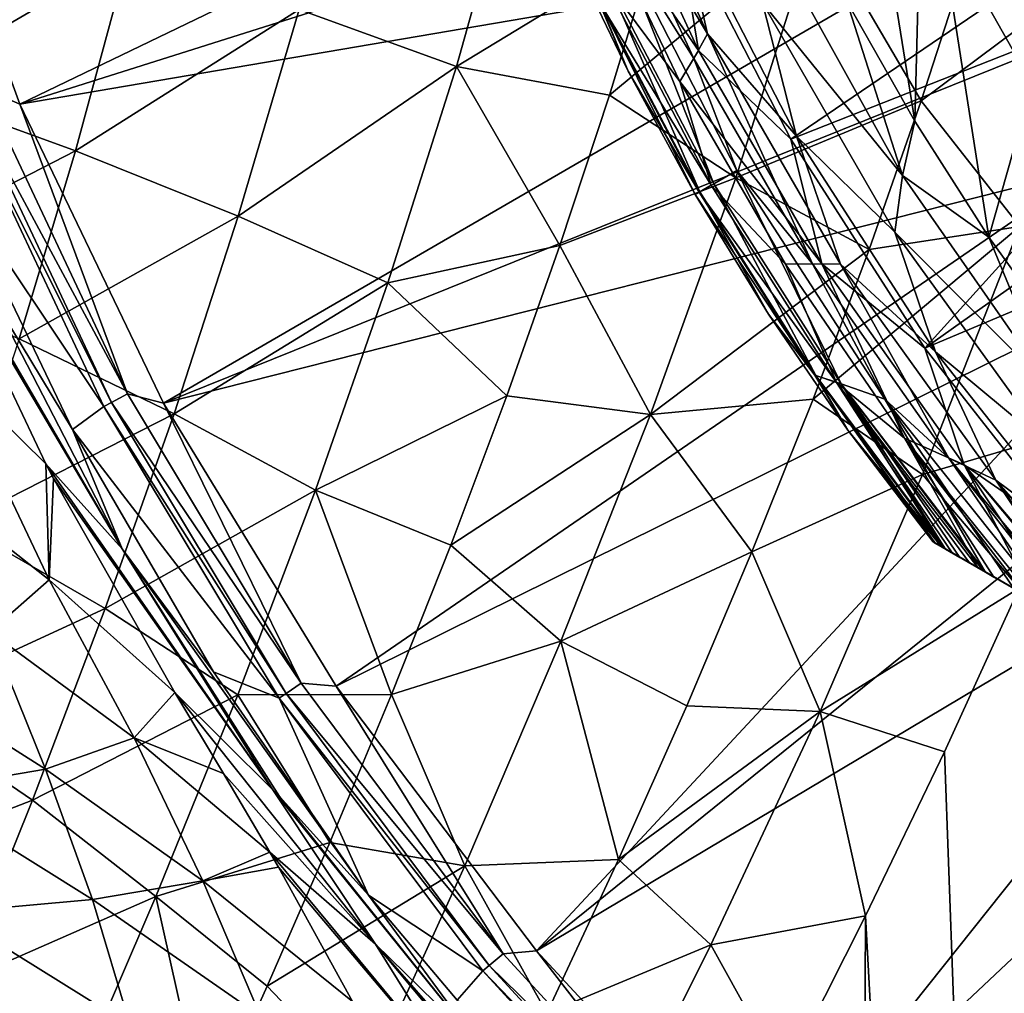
# Model space of a CAD drawing. Header units: metres. Extents: x -109 to 109, y -314 to 82.
# Tile 98 of 191: x -24.42 to -16.59, y -17.35 to -9.61. Entities that reach past the tile are written whole.
import ezdxf

# ---------------------------------------------------------------- set-up
doc = ezdxf.new("R2010")
doc.units = ezdxf.units.M
doc.layers.add('solid_504261_XXX', color=7, linetype='CONTINUOUS')

msp = doc.modelspace()

# ---------------------------------------------------------------- linework, layer by layer
at = {"layer": 'solid_504261_XXX'}
for points in [[(-17.30724, -10.416305, 110.546997), (-17.243874, -7.978006, 110.546997), (-18.005428, -6.066638, 110.546997)], [(-17.845991, -9.463637, 110.546997), (-17.30724, -10.416305, 110.546997), (-18.005428, -6.066638, 110.546997)], [(-24.424448, -10.280701, 142.88179), (-25.325684, -7.801034, 142.88179), (-17.873865, -7.121598, 119.136856)], [(-24.424448, -10.280701, 142.88179), (-17.873865, -7.121598, 119.136856), (-17.462095, -8.078826, 119.136856)], [(-24.712906, -10.156035, 143.726563), (-25.325684, -7.801034, 142.88179), (-24.424448, -10.280701, 142.88179)], [(-19.859987, -8.20589, 109.814964), (-18.955441, -9.722588, 110.063057), (-19.826241, -7.794715, 110.063057)], [(-19.826241, -7.794715, 110.063057), (-18.955441, -9.722588, 110.063057), (-19.182487, -8.71996, 110.267899)], [(-17.30724, -10.416305, 110.546997), (-16.717783, -11.338222, 110.546997), (-17.243874, -7.978006, 110.546997)], [(-17.243933, -7.977893, 117.546997), (-16.280287, -9.795524, 117.546997), (-16.506668, -9.530129, 118.34626)], [(-16.280344, -9.795412, 110.546997), (-16.280287, -9.795524, 117.546997), (-17.243933, -7.977893, 117.546997)], [(-17.243874, -7.978006, 110.546997), (-16.280344, -9.795412, 110.546997), (-17.243933, -7.977893, 117.546997)], [(-16.717783, -11.338222, 110.546997), (-16.280344, -9.795412, 110.546997), (-17.243874, -7.978006, 110.546997)], [(-24.424448, -10.280701, 142.88179), (-17.462095, -8.078826, 119.136856), (-16.999107, -9.012356, 119.136856)], [(-22.203318, -9.527617, 202.838531), (-20.951418, -9.980909, 203.727097), (-20.430271, -8.118083, 204.227524)], [(-20.430271, -8.118083, 204.227524), (-20.951418, -9.980909, 203.727097), (-19.372711, -9.021571, 205.091934)], [(-19.846889, -8.073651, 88.025139), (-19.02618, -9.853293, 88.025139), (-19.897915, -8.589191, 88.426826)], [(-19.846889, -8.073651, 88.025139), (-19.197525, -8.807113, 87.66832), (-19.02618, -9.853293, 88.025139)], [(-19.859987, -8.20589, 109.814964), (-19.063431, -9.916718, 109.814964), (-18.955441, -9.722588, 110.063057)], [(-19.709969, -8.880479, 109.535629), (-19.063431, -9.916718, 109.814964), (-19.859987, -8.20589, 109.814964)], [(-14.772614, -8.16454, 83.425682), (-18.291603, -10.560657, 87.66832), (-19.197525, -8.807113, 87.66832)], [(-14.772614, -8.16454, 83.425682), (-14.291583, -8.980004, 83.425682), (-18.291603, -10.560657, 87.66832)], [(-19.897915, -8.589191, 88.426826), (-19.174215, -10.102015, 88.426826), (-19.785341, -9.278736, 88.862144)], [(-19.02618, -9.853293, 88.025139), (-19.174215, -10.102015, 88.426826), (-19.897915, -8.589191, 88.426826)], [(-24.999172, -8.653897, 201.369492), (-25.371199, -10.145545, 200.87178), (-23.555902, -9.084575, 202.048904)], [(-19.182487, -8.71996, 110.267899), (-18.248398, -10.535725, 110.267899), (-18.518803, -9.475777, 110.420761)], [(-18.955441, -9.722588, 110.063057), (-18.248398, -10.535725, 110.267899), (-19.182487, -8.71996, 110.267899)], [(-19.73419, -10.208941, 204.769882), (-18.730909, -10.868316, 205.657593), (-18.084934, -8.835114, 206.190903)], [(-19.372711, -9.021571, 205.091934), (-19.73419, -10.208941, 204.769882), (-18.084934, -8.835114, 206.190903)], [(-19.02618, -9.853293, 88.025139), (-19.197525, -8.807113, 87.66832), (-18.291603, -10.560657, 87.66832)], [(-18.084934, -8.835114, 206.190903), (-18.730909, -10.868316, 205.657593), (-17.256571, -10.255725, 206.841202)], [(-18.084934, -8.835114, 206.190903), (-17.256571, -10.255725, 206.841202), (-16.880951, -9.09084, 207.120697)], [(-19.776844, -9.241248, 108.791199), (-18.904844, -10.914718, 108.791199), (-19.709969, -8.880479, 109.535629)], [(-19.709969, -8.880479, 109.535629), (-18.721895, -10.809091, 109.535629), (-19.063431, -9.916718, 109.814964)], [(-18.904844, -10.914718, 108.791199), (-18.721895, -10.809091, 109.535629), (-19.709969, -8.880479, 109.535629)], [(-14.291583, -8.980004, 83.425682), (-17.22595, -12.221982, 87.66832), (-18.291603, -10.560657, 87.66832)], [(-14.291583, -8.980004, 83.425682), (-13.765586, -9.767214, 83.425682), (-17.22595, -12.221982, 87.66832)], [(-23.281103, -12.658461, 142.88179), (-24.424448, -10.280701, 142.88179), (-16.999107, -9.012356, 119.136856)], [(-23.281103, -12.658461, 142.88179), (-16.999107, -9.012356, 119.136856), (-16.486258, -9.919452, 119.136856)], [(-20.951418, -9.980909, 203.727097), (-19.73419, -10.208941, 204.769882), (-19.372711, -9.021571, 205.091934)], [(-19.821882, -9.458818, 89.320335), (-19.58585, -10.019705, 89.789642), (-20.068745, -9.013629, 89.789642)], [(-20.068745, -9.013629, 107.255356), (-20.068745, -9.013629, 89.789642), (-19.58585, -10.019705, 89.789642)], [(-19.58585, -10.019705, 107.255356), (-20.068745, -9.013629, 107.255356), (-19.58585, -10.019705, 89.789642)], [(-19.819439, -9.45058, 108.027229), (-20.068745, -9.013629, 107.255356), (-19.58585, -10.019705, 107.255356)], [(-18.518803, -9.475777, 110.420761), (-17.403614, -10.847756, 110.515129), (-18.411772, -9.031405, 110.515129)], [(-17.403614, -10.847756, 110.515129), (-17.845991, -9.463637, 110.546997), (-18.411772, -9.031405, 110.515129)], [(-16.506668, -9.530129, 118.34626), (-16.486258, -9.919452, 119.136856), (-16.999107, -9.012356, 119.136856)], [(-25.371199, -10.145545, 200.87178), (-23.980635, -10.651076, 201.53418), (-23.555902, -9.084575, 202.048904)], [(-23.555902, -9.084575, 202.048904), (-23.980635, -10.651076, 201.53418), (-22.203318, -9.527617, 202.838531)], [(-16.880951, -9.09084, 207.120697), (-17.256571, -10.255725, 206.841202), (-15.73595, -9.118153, 207.921738)], [(-17.256571, -10.255725, 206.841202), (-16.471264, -11.253709, 207.415009), (-15.73595, -9.118153, 207.921738)], [(-19.785341, -9.278736, 88.862144), (-18.925272, -10.926517, 88.862144), (-19.821882, -9.458818, 89.320335)], [(-19.819439, -9.45058, 108.027229), (-19.015591, -10.978657, 108.027229), (-19.776844, -9.241248, 108.791199)], [(-19.174215, -10.102015, 88.426826), (-18.925272, -10.926517, 88.862144), (-19.785341, -9.278736, 88.862144)], [(-19.015591, -10.978657, 108.027229), (-18.904844, -10.914718, 108.791199), (-19.776844, -9.241248, 108.791199)], [(-19.821882, -9.458818, 89.320335), (-19.020571, -10.981534, 89.320335), (-19.58585, -10.019705, 89.789642)], [(-18.925272, -10.926517, 88.862144), (-19.020571, -10.981534, 89.320335), (-19.821882, -9.458818, 89.320335)], [(-19.819439, -9.45058, 108.027229), (-19.58585, -10.019705, 107.255356), (-19.052559, -11, 107.255356)], [(-19.819439, -9.45058, 108.027229), (-19.052559, -11, 107.255356), (-19.015591, -10.978657, 108.027229)], [(-17.403614, -10.847756, 110.515129), (-17.30724, -10.416305, 110.546997), (-17.845991, -9.463637, 110.546997)], [(-23.980635, -10.651076, 201.53418), (-22.686029, -11.171244, 202.304749), (-22.203318, -9.527617, 202.838531)], [(-22.203318, -9.527617, 202.838531), (-22.686029, -11.171244, 202.304749), (-20.951418, -9.980909, 203.727097)], [(-18.518803, -9.475777, 110.420761), (-17.465652, -11.299881, 110.420761), (-17.403614, -10.847756, 110.515129)], [(-18.248398, -10.535725, 110.267899), (-17.465652, -11.299881, 110.420761), (-18.518803, -9.475777, 110.420761)], [(-19.063431, -9.916718, 109.814964), (-18.119844, -11.551059, 109.814964), (-18.955441, -9.722588, 110.063057)], [(-18.955441, -9.722588, 110.063057), (-17.897732, -11.554592, 110.063057), (-18.248398, -10.535725, 110.267899)], [(-18.119844, -11.551059, 109.814964), (-17.897732, -11.554592, 110.063057), (-18.955441, -9.722588, 110.063057)], [(-13.765586, -9.767214, 83.425682), (-13.196278, -10.523691, 83.425682), (-17.22595, -12.221982, 87.66832)], [(-19.02618, -9.853293, 88.025139), (-18.046295, -11.550502, 88.025139), (-19.174215, -10.102015, 88.426826)], [(-19.02618, -9.853293, 88.025139), (-18.291603, -10.560657, 87.66832), (-18.046295, -11.550502, 88.025139)], [(-16.717783, -11.338222, 110.546997), (-16.079376, -12.22674, 110.546997), (-16.280344, -9.795412, 110.546997)], [(-23.281103, -12.658461, 142.88179), (-16.486258, -9.919452, 119.136856), (-15.92505, -10.797452, 119.136856)], [(-18.721895, -10.809091, 109.535629), (-18.119844, -11.551059, 109.814964), (-19.063431, -9.916718, 109.814964)], [(-22.686029, -11.171244, 202.304749), (-21.4972, -11.703444, 203.172043), (-20.951418, -9.980909, 203.727097)], [(-20.951418, -9.980909, 203.727097), (-21.4972, -11.703444, 203.172043), (-20.128622, -11.406132, 204.404709)], [(-20.951418, -9.980909, 203.727097), (-20.128622, -11.406132, 204.404709), (-19.73419, -10.208941, 204.769882)], [(-19.020571, -10.981534, 89.320335), (-19.052559, -11, 89.789642), (-19.58585, -10.019705, 89.789642)], [(-19.58585, -10.019705, 107.255356), (-19.58585, -10.019705, 89.789642), (-19.052559, -11, 89.789642)], [(-19.052559, -11, 107.255356), (-19.58585, -10.019705, 107.255356), (-19.052559, -11, 89.789642)], [(-25.371199, -10.145545, 200.87178), (-25.763922, -11.569978, 200.316757), (-23.980635, -10.651076, 201.53418)], [(-24.846081, -10.210983, 144.587753), (-24.712906, -10.156035, 143.726563), (-23.568619, -12.585426, 143.726563)], [(-23.568619, -12.585426, 143.726563), (-24.712906, -10.156035, 143.726563), (-24.424448, -10.280701, 142.88179)], [(-19.174215, -10.102015, 88.426826), (-18.335707, -11.554353, 88.426826), (-18.925272, -10.926517, 88.862144)], [(-18.046295, -11.550502, 88.025139), (-18.335707, -11.554353, 88.426826), (-19.174215, -10.102015, 88.426826)], [(-24.909153, -10.237271, 145.456512), (-23.755701, -12.685987, 145.456512), (-24.949326, -10.905364, 153.984146)], [(-23.695601, -12.653478, 144.587753), (-24.909153, -10.237271, 145.456512), (-24.846081, -10.210983, 144.587753)], [(-23.695601, -12.653478, 144.587753), (-23.755701, -12.685987, 145.456512), (-24.909153, -10.237271, 145.456512)], [(-23.695601, -12.653478, 144.587753), (-24.846081, -10.210983, 144.587753), (-23.568619, -12.585426, 143.726563)], [(-19.73419, -10.208941, 204.769882), (-20.128622, -11.406132, 204.404709), (-18.730909, -10.868316, 205.657593)], [(-18.730909, -10.868316, 205.657593), (-17.669065, -11.437547, 206.522842), (-17.256571, -10.255725, 206.841202)], [(-17.256571, -10.255725, 206.841202), (-17.669065, -11.437547, 206.522842), (-16.471264, -11.253709, 207.415009)], [(-23.568619, -12.585426, 143.726563), (-24.424448, -10.280701, 142.88179), (-23.281103, -12.658461, 142.88179)], [(-17.403614, -10.847756, 110.515129), (-16.717783, -11.338222, 110.546997), (-17.30724, -10.416305, 110.546997)], [(-18.046295, -11.550502, 88.025139), (-18.291603, -10.560657, 87.66832), (-17.22595, -12.221982, 87.66832)], [(-18.248398, -10.535725, 110.267899), (-17.142944, -12.252551, 110.267899), (-17.465652, -11.299881, 110.420761)], [(-17.897732, -11.554592, 110.063057), (-17.142944, -12.252551, 110.267899), (-18.248398, -10.535725, 110.267899)], [(-13.196278, -10.523691, 83.425682), (-16.009872, -13.776581, 87.66832), (-17.22595, -12.221982, 87.66832)], [(-25.763922, -11.569978, 200.316757), (-24.429605, -12.148324, 200.959015), (-23.980635, -10.651076, 201.53418)], [(-23.980635, -10.651076, 201.53418), (-24.429605, -12.148324, 200.959015), (-22.686029, -11.171244, 202.304749)], [(-21.906992, -14.910738, 142.88179), (-23.281103, -12.658461, 142.88179), (-15.92505, -10.797452, 119.136856)], [(-21.906992, -14.910738, 142.88179), (-15.92505, -10.797452, 119.136856), (-15.317132, -11.643782, 119.136856)], [(-20.128622, -11.406132, 204.404709), (-19.407438, -12.749101, 205.061951), (-18.730909, -10.868316, 205.657593)], [(-18.730909, -10.868316, 205.657593), (-19.407438, -12.749101, 205.061951), (-17.669065, -11.437547, 206.522842)], [(-18.904844, -10.914718, 108.791199), (-17.891577, -12.506625, 108.791199), (-18.721895, -10.809091, 109.535629)], [(-18.721895, -10.809091, 109.535629), (-17.545706, -12.629094, 109.535629), (-18.119844, -11.551059, 109.814964)], [(-17.891577, -12.506625, 108.791199), (-17.545706, -12.629094, 109.535629), (-18.721895, -10.809091, 109.535629)], [(-17.465652, -11.299881, 110.420761), (-16.216873, -12.552794, 110.515129), (-17.403614, -10.847756, 110.515129)], [(-16.216873, -12.552794, 110.515129), (-16.717783, -11.338222, 110.546997), (-17.403614, -10.847756, 110.515129)], [(-23.755701, -12.685987, 145.456512), (-24.005985, -12.868063, 154.235764), (-24.949326, -10.905364, 153.984146)], [(-24.661831, -11.784397, 155.264084), (-24.949326, -10.905364, 153.984146), (-24.005985, -12.868063, 154.235764)], [(-18.925272, -10.926517, 88.862144), (-17.928286, -12.495248, 88.862144), (-19.020571, -10.981534, 89.320335)], [(-19.015591, -10.978657, 108.027229), (-18.094162, -12.438848, 108.027229), (-18.904844, -10.914718, 108.791199)], [(-18.335707, -11.554353, 88.426826), (-17.928286, -12.495248, 88.862144), (-18.925272, -10.926517, 88.862144)], [(-18.094162, -12.438848, 108.027229), (-17.891577, -12.506625, 108.791199), (-18.904844, -10.914718, 108.791199)], [(-19.015591, -10.978657, 108.027229), (-19.052559, -11, 107.255356), (-18.470243, -11.951991, 107.255356)], [(-19.020571, -10.981534, 89.320335), (-18.102516, -12.436847, 89.320335), (-19.052559, -11, 89.789642)], [(-18.102516, -12.436847, 89.320335), (-18.470243, -11.951991, 89.789642), (-19.052559, -11, 89.789642)], [(-19.052559, -11, 107.255356), (-19.052559, -11, 89.789642), (-18.470243, -11.951991, 89.789642)], [(-18.470243, -11.951991, 107.255356), (-19.052559, -11, 107.255356), (-18.470243, -11.951991, 89.789642)], [(-17.928286, -12.495248, 88.862144), (-18.102516, -12.436847, 89.320335), (-19.020571, -10.981534, 89.320335)], [(-19.015591, -10.978657, 108.027229), (-18.470243, -11.951991, 107.255356), (-18.094162, -12.438848, 108.027229)], [(-24.429605, -12.148324, 200.959015), (-23.196129, -12.743601, 201.70697), (-22.686029, -11.171244, 202.304749)], [(-22.686029, -11.171244, 202.304749), (-23.196129, -12.743601, 201.70697), (-21.4972, -11.703444, 203.172043)], [(-23.608725, -13.818151, 155.632523), (-25.055281, -11.377263, 156.360886), (-25.129171, -11.205749, 156.336426)], [(-23.608725, -13.818151, 155.632523), (-25.129171, -11.205749, 156.336426), (-24.661831, -11.784397, 155.264084)], [(-18.115545, -12.627475, 206.16394), (-17.245337, -13.227859, 206.843063), (-16.471264, -11.253709, 207.415009)], [(-17.669065, -11.437547, 206.522842), (-18.115545, -12.627475, 206.16394), (-16.471264, -11.253709, 207.415009)], [(-16.471264, -11.253709, 207.415009), (-17.245337, -13.227859, 206.843063), (-15.919526, -12.83775, 207.790466)], [(-17.465652, -11.299881, 110.420761), (-16.233444, -13.008139, 110.420761), (-16.216873, -12.552794, 110.515129)], [(-17.142944, -12.252551, 110.267899), (-16.233444, -13.008139, 110.420761), (-17.465652, -11.299881, 110.420761)], [(-16.216873, -12.552794, 110.515129), (-16.079376, -12.22674, 110.546997), (-16.717783, -11.338222, 110.546997)], [(-25.055281, -11.377263, 156.360886), (-24.215908, -13.142856, 156.679291), (-24.990404, -12.382291, 157.888718)], [(-23.608725, -13.818151, 155.632523), (-24.215908, -13.142856, 156.679291), (-25.055281, -11.377263, 156.360886)], [(-21.4972, -11.703444, 203.172043), (-20.550444, -12.600077, 203.997589), (-20.128622, -11.406132, 204.404709)], [(-20.128622, -11.406132, 204.404709), (-20.550444, -12.600077, 203.997589), (-19.407438, -12.749101, 205.061951)], [(-19.407438, -12.749101, 205.061951), (-18.115545, -12.627475, 206.16394), (-17.669065, -11.437547, 206.522842)], [(-18.046295, -11.550502, 88.025139), (-17.387413, -12.937507, 88.426826), (-18.335707, -11.554353, 88.426826)], [(-18.335707, -11.554353, 88.426826), (-17.387413, -12.937507, 88.426826), (-17.928286, -12.495248, 88.862144)], [(-18.119844, -11.551059, 109.814964), (-17.036501, -13.09631, 109.814964), (-17.897732, -11.554592, 110.063057)], [(-17.545706, -12.629094, 109.535629), (-17.036501, -13.09631, 109.814964), (-18.119844, -11.551059, 109.814964)], [(-18.046295, -11.550502, 88.025139), (-17.22595, -12.221982, 87.66832), (-16.915438, -13.151079, 88.025139)], [(-18.046295, -11.550502, 88.025139), (-16.915438, -13.151079, 88.025139), (-17.387413, -12.937507, 88.426826)], [(-17.897732, -11.554592, 110.063057), (-16.663546, -13.272665, 110.063057), (-17.142944, -12.252551, 110.267899)], [(-17.036501, -13.09631, 109.814964), (-16.663546, -13.272665, 110.063057), (-17.897732, -11.554592, 110.063057)], [(-20.315729, -17.015217, 142.88179), (-21.906992, -14.910738, 142.88179), (-15.317132, -11.643782, 119.136856)], [(-20.315729, -17.015217, 142.88179), (-15.317132, -11.643782, 119.136856), (-14.664287, -12.455957, 119.136856)], [(-23.196129, -12.743601, 201.70697), (-22.073015, -13.352696, 202.549149), (-21.4972, -11.703444, 203.172043)], [(-21.4972, -11.703444, 203.172043), (-22.073015, -13.352696, 202.549149), (-20.550444, -12.600077, 203.997589)], [(-23.608725, -13.818151, 155.632523), (-24.661831, -11.784397, 155.264084), (-24.005985, -12.868063, 154.235764)], [(-18.102516, -12.436847, 89.320335), (-17.840405, -12.873228, 89.789642), (-18.470243, -11.951991, 89.789642)], [(-18.470243, -11.951991, 107.255356), (-18.470243, -11.951991, 89.789642), (-17.840405, -12.873228, 89.789642)], [(-17.840405, -12.873228, 107.255356), (-18.470243, -11.951991, 107.255356), (-17.840405, -12.873228, 89.789642)], [(-18.094162, -12.438848, 108.027229), (-18.470243, -11.951991, 107.255356), (-17.840405, -12.873228, 107.255356)], [(-24.429605, -12.148324, 200.959015), (-24.913023, -13.62079, 200.300552), (-23.196129, -12.743601, 201.70697)], [(-16.915438, -13.151079, 88.025139), (-17.22595, -12.221982, 87.66832), (-16.009872, -13.776581, 87.66832)], [(-17.142944, -12.252551, 110.267899), (-15.876505, -13.854318, 110.267899), (-16.233444, -13.008139, 110.420761)], [(-16.663546, -13.272665, 110.063057), (-15.876505, -13.854318, 110.267899), (-17.142944, -12.252551, 110.267899)], [(-24.190714, -14.065359, 158.398087), (-24.990404, -12.382291, 157.888718), (-24.215908, -13.142856, 156.679291)], [(-24.190714, -14.065359, 158.398087), (-24.778975, -13.604475, 159.074066), (-24.990404, -12.382291, 157.888718)], [(-18.102516, -12.436847, 89.320335), (-17.076572, -13.812198, 89.321541), (-17.840405, -12.873228, 89.789642)], [(-17.928286, -12.495248, 88.862144), (-17.076572, -13.812198, 89.321541), (-18.102516, -12.436847, 89.320335)], [(-18.094162, -12.438848, 108.027229), (-17.164658, -13.761341, 107.255356), (-17.14135, -13.774798, 107.624779)], [(-18.094162, -12.438848, 108.027229), (-17.840405, -12.873228, 107.255356), (-17.164658, -13.761341, 107.255356)], [(-18.094162, -12.438848, 108.027229), (-17.14135, -13.774798, 107.624779), (-17.070246, -13.815849, 107.996506)], [(-18.094162, -12.438848, 108.027229), (-17.070246, -13.815849, 107.996506), (-17.062254, -13.820463, 108.026939)], [(-18.094162, -12.438848, 108.027229), (-17.062254, -13.820463, 108.026939), (-17.891577, -12.506625, 108.791199)], [(-20.315729, -17.015217, 142.88179), (-14.664287, -12.455957, 119.136856), (-13.968429, -13.231598, 119.136856)], [(-17.928286, -12.495248, 88.862144), (-17.008648, -13.851413, 89.169632), (-17.076572, -13.812198, 89.321541)], [(-17.928286, -12.495248, 88.862144), (-16.871214, -13.930761, 88.947113), (-17.008648, -13.851413, 89.169632)], [(-17.928286, -12.495248, 88.862144), (-16.806732, -13.96799, 88.863434), (-16.871214, -13.930761, 88.947113)], [(-17.387413, -12.937507, 88.426826), (-16.806732, -13.96799, 88.863434), (-17.928286, -12.495248, 88.862144)], [(-17.891577, -12.506625, 108.791199), (-16.746874, -14.002549, 108.790718), (-17.545706, -12.629094, 109.535629)], [(-17.891577, -12.506625, 108.791199), (-17.062254, -13.820463, 108.026939), (-16.947525, -13.886703, 108.372681)], [(-17.891577, -12.506625, 108.791199), (-16.947525, -13.886703, 108.372681), (-16.766958, -13.990952, 108.754692)], [(-17.891577, -12.506625, 108.791199), (-16.766958, -13.990952, 108.754692), (-16.746874, -14.002549, 108.790718)], [(-23.695601, -12.653478, 144.587753), (-23.568619, -12.585426, 143.726563), (-22.186249, -14.887684, 143.726563)], [(-22.186249, -14.887684, 143.726563), (-23.568619, -12.585426, 143.726563), (-23.281103, -12.658461, 142.88179)], [(-22.073015, -13.352696, 202.549149), (-20.997005, -13.78983, 203.546417), (-20.550444, -12.600077, 203.997589)], [(-20.550444, -12.600077, 203.997589), (-20.997005, -13.78983, 203.546417), (-19.407438, -12.749101, 205.061951)], [(-22.30575, -14.968148, 144.587753), (-23.755701, -12.685987, 145.456512), (-23.695601, -12.653478, 144.587753)], [(-22.30575, -14.968148, 144.587753), (-23.695601, -12.653478, 144.587753), (-22.186249, -14.887684, 143.726563)], [(-22.186249, -14.887684, 143.726563), (-23.281103, -12.658461, 142.88179), (-21.906992, -14.910738, 142.88179)], [(-19.407438, -12.749101, 205.061951), (-18.601591, -13.843173, 205.755798), (-18.115545, -12.627475, 206.16394)], [(-18.115545, -12.627475, 206.16394), (-18.601591, -13.843173, 205.755798), (-17.245337, -13.227859, 206.843063)], [(-17.545706, -12.629094, 109.535629), (-16.193218, -14.322203, 109.535629), (-17.036501, -13.09631, 109.814964)], [(-16.51964, -14.133742, 109.142822), (-16.193218, -14.322203, 109.535629), (-17.545706, -12.629094, 109.535629)], [(-16.51964, -14.133742, 109.142822), (-17.545706, -12.629094, 109.535629), (-16.746874, -14.002549, 108.790718)], [(-24.913023, -13.62079, 200.300552), (-23.744595, -14.292648, 201.020584), (-23.196129, -12.743601, 201.70697)], [(-23.755701, -12.685987, 145.456512), (-22.362272, -15.006546, 145.456512), (-24.005985, -12.868063, 154.235764)], [(-22.30575, -14.968148, 144.587753), (-22.362272, -15.006546, 145.456512), (-23.755701, -12.685987, 145.456512)], [(-23.196129, -12.743601, 201.70697), (-23.744595, -14.292648, 201.020584), (-22.073015, -13.352696, 202.549149)], [(-20.997005, -13.78983, 203.546417), (-20.120562, -14.553261, 204.389191), (-19.407438, -12.749101, 205.061951)], [(-19.407438, -12.749101, 205.061951), (-20.120562, -14.553261, 204.389191), (-18.601591, -13.843173, 205.755798)], [(-17.245337, -13.227859, 206.843063), (-16.475691, -14.131168, 207.399597), (-15.919526, -12.83775, 207.790466)], [(-22.362272, -15.006546, 145.456512), (-22.883553, -14.796675, 154.616348), (-24.005985, -12.868063, 154.235764)], [(-23.608725, -13.818151, 155.632523), (-24.005985, -12.868063, 154.235764), (-22.883553, -14.796675, 154.616348)], [(-17.148464, -13.770691, 89.588081), (-17.164658, -13.761341, 89.789642), (-17.840405, -12.873228, 89.789642)], [(-17.840405, -12.873228, 107.255356), (-17.840405, -12.873228, 89.789642), (-17.164658, -13.761341, 89.789642)], [(-17.098276, -13.799666, 89.382874), (-17.148464, -13.770691, 89.588081), (-17.840405, -12.873228, 89.789642)], [(-17.076572, -13.812198, 89.321541), (-17.098276, -13.799666, 89.382874), (-17.840405, -12.873228, 89.789642)], [(-17.840405, -12.873228, 107.255356), (-17.164658, -13.761341, 89.789642), (-17.164658, -13.761341, 107.255356)], [(-17.387413, -12.937507, 88.426826), (-16.677172, -14.042791, 88.717873), (-16.806732, -13.96799, 88.863434)], [(-17.387413, -12.937507, 88.426826), (-16.420565, -14.190944, 88.488159), (-16.677172, -14.042791, 88.717873)], [(-17.387413, -12.937507, 88.426826), (-16.34037, -14.237245, 88.427078), (-16.420565, -14.190944, 88.488159)], [(-16.915438, -13.151079, 88.025139), (-16.34037, -14.237245, 88.427078), (-17.387413, -12.937507, 88.426826)], [(-24.155363, -13.259215, 156.704971), (-24.190714, -14.065359, 158.398087), (-24.215908, -13.142856, 156.679291)], [(-22.410349, -15.734968, 156.143356), (-24.155363, -13.259215, 156.704971), (-24.215908, -13.142856, 156.679291)], [(-22.410349, -15.734968, 156.143356), (-24.215908, -13.142856, 156.679291), (-23.608725, -13.818151, 155.632523)], [(-17.036501, -13.09631, 109.814964), (-15.828936, -14.532521, 109.815208), (-16.663546, -13.272665, 110.063057)], [(-15.977005, -14.447033, 109.72065), (-15.828936, -14.532521, 109.815208), (-17.036501, -13.09631, 109.814964)], [(-16.193218, -14.322203, 109.535629), (-15.977005, -14.447033, 109.72065), (-17.036501, -13.09631, 109.814964)], [(-16.915438, -13.151079, 88.025139), (-16.009872, -13.776581, 87.66832), (-15.646475, -14.637865, 88.024956)], [(-16.915438, -13.151079, 88.025139), (-16.096048, -14.378304, 88.263573), (-16.34037, -14.237245, 88.427078)], [(-16.915438, -13.151079, 88.025139), (-15.697869, -14.608191, 88.049072), (-16.096048, -14.378304, 88.263573)], [(-16.915438, -13.151079, 88.025139), (-15.646475, -14.637865, 88.024956), (-15.697869, -14.608191, 88.049072)], [(-18.523088, -18.951033, 142.88179), (-20.315729, -17.015217, 142.88179), (-13.968429, -13.231598, 119.136856)], [(-18.601591, -13.843173, 205.755798), (-18.05998, -15.111333, 206.195419), (-17.245337, -13.227859, 206.843063)], [(-18.523088, -18.951033, 142.88179), (-13.968429, -13.231598, 119.136856), (-13.231598, -13.968429, 119.136856)], [(-17.245337, -13.227859, 206.843063), (-18.05998, -15.111333, 206.195419), (-16.475691, -14.131168, 207.399597)], [(-24.155363, -13.259215, 156.704971), (-23.190702, -14.960906, 157.159073), (-24.190714, -14.065359, 158.398087)], [(-22.410349, -15.734968, 156.143356), (-23.190702, -14.960906, 157.159073), (-24.155363, -13.259215, 156.704971)], [(-16.663546, -13.272665, 110.063057), (-15.268673, -14.855989, 110.063194), (-15.876505, -13.854318, 110.267899)], [(-15.316877, -14.828157, 110.046432), (-15.268673, -14.855989, 110.063194), (-16.663546, -13.272665, 110.063057)], [(-15.685974, -14.61506, 109.891838), (-15.316877, -14.828157, 110.046432), (-16.663546, -13.272665, 110.063057)], [(-15.828936, -14.532521, 109.815208), (-15.685974, -14.61506, 109.891838), (-16.663546, -13.272665, 110.063057)], [(-23.744595, -14.292648, 201.020584), (-22.690779, -14.980156, 201.832184), (-22.073015, -13.352696, 202.549149)], [(-22.073015, -13.352696, 202.549149), (-22.690779, -14.980156, 201.832184), (-21.468563, -14.977666, 203.04483)], [(-22.073015, -13.352696, 202.549149), (-21.468563, -14.977666, 203.04483), (-20.997005, -13.78983, 203.546417)], [(-24.913023, -13.62079, 200.300552), (-25.424383, -15.066857, 199.55513), (-23.744595, -14.292648, 201.020584)], [(-24.661804, -14.477665, 159.911972), (-24.778975, -13.604475, 159.074066), (-24.190714, -14.065359, 158.398087)], [(-3.335342, -21.745701, 89.789642), (-17.164658, -13.761341, 89.789642), (-17.148464, -13.770691, 89.588081)], [(-3.335342, -21.745701, 89.789642), (-3.335342, -21.745701, 107.255356), (-17.164658, -13.761341, 89.789642)], [(-17.164658, -13.761341, 107.255356), (-17.164658, -13.761341, 89.789642), (-3.335342, -21.745701, 107.255356)], [(-3.35865, -21.732243, 107.624779), (-17.164658, -13.761341, 107.255356), (-3.335342, -21.745701, 107.255356)], [(-3.35865, -21.732243, 107.624779), (-17.14135, -13.774798, 107.624779), (-17.164658, -13.761341, 107.255356)], [(-3.351546, -21.736345, 89.588028), (-17.148464, -13.770691, 89.588081), (-17.098276, -13.799666, 89.382874)], [(-3.351546, -21.736345, 89.588028), (-3.335342, -21.745701, 89.789642), (-17.148464, -13.770691, 89.588081)], [(-3.429754, -21.691193, 107.996506), (-17.070246, -13.815849, 107.996506), (-17.14135, -13.774798, 107.624779)], [(-3.35865, -21.732243, 107.624779), (-3.429754, -21.691193, 107.996506), (-17.14135, -13.774798, 107.624779)], [(-23.608725, -13.818151, 155.632523), (-22.883553, -14.796675, 154.616348), (-21.652205, -16.574701, 155.110153)], [(-22.358744, -15.787851, 156.074585), (-23.608725, -13.818151, 155.632523), (-21.652205, -16.574701, 155.110153)], [(-22.358744, -15.787851, 156.074585), (-22.410349, -15.734968, 156.143356), (-23.608725, -13.818151, 155.632523)], [(-20.997005, -13.78983, 203.546417), (-21.468563, -14.977666, 203.04483), (-20.120562, -14.553261, 204.389191)], [(-20.120562, -14.553261, 204.389191), (-19.119604, -15.06796, 205.299057), (-18.601591, -13.843173, 205.755798)], [(-18.601591, -13.843173, 205.755798), (-19.119604, -15.06796, 205.299057), (-18.05998, -15.111333, 206.195419)], [(-3.401769, -21.70735, 89.382736), (-17.098276, -13.799666, 89.382874), (-17.076572, -13.812198, 89.321541)], [(-3.401769, -21.70735, 89.382736), (-3.351546, -21.736345, 89.588028), (-17.098276, -13.799666, 89.382874)], [(-3.423431, -21.694841, 89.321533), (-17.076572, -13.812198, 89.321541), (-17.008648, -13.851413, 89.169632)], [(-3.423431, -21.694841, 89.321533), (-3.401769, -21.70735, 89.382736), (-17.076572, -13.812198, 89.321541)], [(-3.437745, -21.686579, 108.026939), (-17.062254, -13.820463, 108.026939), (-17.070246, -13.815849, 107.996506)], [(-3.429754, -21.691193, 107.996506), (-3.437745, -21.686579, 108.026939), (-17.070246, -13.815849, 107.996506)], [(-3.552474, -21.620338, 108.372681), (-16.947525, -13.886703, 108.372681), (-17.062254, -13.820463, 108.026939)], [(-3.437745, -21.686579, 108.026939), (-3.552474, -21.620338, 108.372681), (-17.062254, -13.820463, 108.026939)], [(-3.49145, -21.655571, 89.169441), (-17.008648, -13.851413, 89.169632), (-16.871214, -13.930761, 88.947113)], [(-3.49145, -21.655571, 89.169441), (-3.423431, -21.694841, 89.321533), (-17.008648, -13.851413, 89.169632)], [(-3.733041, -21.516088, 108.754692), (-16.766958, -13.990952, 108.754692), (-16.947525, -13.886703, 108.372681)], [(-3.552474, -21.620338, 108.372681), (-3.733041, -21.516088, 108.754692), (-16.947525, -13.886703, 108.372681)], [(-3.62892, -21.576202, 88.94693), (-16.871214, -13.930761, 88.947113), (-16.806732, -13.96799, 88.863434)], [(-3.62892, -21.576202, 88.94693), (-3.49145, -21.655571, 89.169441), (-16.871214, -13.930761, 88.947113)], [(-18.523088, -18.951033, 142.88179), (-13.231598, -13.968429, 119.136856), (-12.455957, -14.664287, 119.136856)], [(-3.693275, -21.539047, 88.863426), (-16.806732, -13.96799, 88.863434), (-16.677172, -14.042791, 88.717873)], [(-3.693275, -21.539047, 88.863426), (-3.62892, -21.576202, 88.94693), (-16.806732, -13.96799, 88.863434)], [(-3.753126, -21.504492, 108.790718), (-16.746874, -14.002549, 108.790718), (-16.766958, -13.990952, 108.754692)], [(-3.733041, -21.516088, 108.754692), (-3.753126, -21.504492, 108.790718), (-16.766958, -13.990952, 108.754692)], [(-3.980361, -21.373299, 109.142822), (-16.51964, -14.133742, 109.142822), (-16.746874, -14.002549, 108.790718)], [(-3.753126, -21.504492, 108.790718), (-3.980361, -21.373299, 109.142822), (-16.746874, -14.002549, 108.790718)], [(-23.513409, -15.320937, 158.777924), (-24.661804, -14.477665, 159.911972), (-24.190714, -14.065359, 158.398087)], [(-23.513409, -15.320937, 158.777924), (-24.190714, -14.065359, 158.398087), (-23.190702, -14.960906, 157.159073)], [(-3.822908, -21.464205, 88.717789), (-16.677172, -14.042791, 88.717873), (-16.420565, -14.190944, 88.488159)], [(-3.822908, -21.464205, 88.717789), (-3.693275, -21.539047, 88.863426), (-16.677172, -14.042791, 88.717873)], [(-18.05998, -15.111333, 206.195419), (-17.070036, -15.433405, 206.959137), (-16.475691, -14.131168, 207.399597)], [(-16.475691, -14.131168, 207.399597), (-17.070036, -15.433405, 206.959137), (-15.65181, -54.5, 207.971573)], [(-25.424383, -15.066857, 199.55513), (-24.32411, -15.816621, 200.241287), (-23.744595, -14.292648, 201.020584)], [(-23.744595, -14.292648, 201.020584), (-24.32411, -15.816621, 200.241287), (-22.690779, -14.980156, 201.832184)], [(-24.218683, -15.570626, 160.392181), (-25.522242, -14.744997, 161.472305), (-24.661804, -14.477665, 159.911972)], [(-24.218683, -15.570626, 160.392181), (-24.661804, -14.477665, 159.911972), (-23.513409, -15.320937, 158.777924)], [(-21.468563, -14.977666, 203.04483), (-20.884184, -16.339134, 203.610107), (-20.120562, -14.553261, 204.389191)], [(-20.120562, -14.553261, 204.389191), (-20.884184, -16.339134, 203.610107), (-19.664165, -16.290855, 204.792267)], [(-20.120562, -14.553261, 204.389191), (-19.664165, -16.290855, 204.792267), (-19.119604, -15.06796, 205.299057)], [(-16.546852, -20.698988, 142.88179), (-18.523088, -18.951033, 142.88179), (-12.455957, -14.664287, 119.136856)], [(-25.22872, -15.744009, 161.987701), (-25.522242, -14.744997, 161.472305), (-24.218683, -15.570626, 160.392181)], [(-22.362272, -15.006546, 145.456512), (-21.652205, -16.574701, 155.110153), (-22.883553, -14.796675, 154.616348)], [(-22.30575, -14.968148, 144.587753), (-22.186249, -14.887684, 143.726563), (-20.579762, -17.039549, 143.726563)], [(-20.579762, -17.039549, 143.726563), (-22.186249, -14.887684, 143.726563), (-21.906992, -14.910738, 142.88179)], [(-20.579762, -17.039549, 143.726563), (-21.906992, -14.910738, 142.88179), (-20.315729, -17.015217, 142.88179)], [(-24.32411, -15.816621, 200.241287), (-23.342388, -16.58392, 201.015961), (-22.690779, -14.980156, 201.832184)], [(-22.803286, -15.604386, 157.384521), (-23.513409, -15.320937, 158.777924), (-23.190702, -14.960906, 157.159073)], [(-22.690779, -14.980156, 201.832184), (-23.342388, -16.58392, 201.015961), (-21.959684, -16.155279, 202.493393)], [(-21.595329, -16.963491, 156.608078), (-22.803286, -15.604386, 157.384521), (-23.190702, -14.960906, 157.159073)], [(-21.595329, -16.963491, 156.608078), (-23.190702, -14.960906, 157.159073), (-22.410349, -15.734968, 156.143356)], [(-22.690779, -14.980156, 201.832184), (-21.959684, -16.155279, 202.493393), (-21.468563, -14.977666, 203.04483)], [(-20.690571, -17.131615, 144.587753), (-22.362272, -15.006546, 145.456512), (-22.30575, -14.968148, 144.587753)], [(-22.362272, -15.006546, 145.456512), (-20.742941, -17.175507, 145.456512), (-21.652205, -16.574701, 155.110153)], [(-20.690571, -17.131615, 144.587753), (-20.742941, -17.175507, 145.456512), (-22.362272, -15.006546, 145.456512)], [(-20.690571, -17.131615, 144.587753), (-22.30575, -14.968148, 144.587753), (-20.579762, -17.039549, 143.726563)], [(-21.468563, -14.977666, 203.04483), (-21.959684, -16.155279, 202.493393), (-20.884184, -16.339134, 203.610107)], [(-25.424383, -15.066857, 199.55513), (-25.940187, -16.445278, 198.741241), (-24.32411, -15.816621, 200.241287)], [(-19.119604, -15.06796, 205.299057), (-19.664165, -16.290855, 204.792267), (-18.05998, -15.111333, 206.195419)], [(-19.664165, -16.290855, 204.792267), (-18.92844, -16.967564, 205.446304), (-18.05998, -15.111333, 206.195419)], [(-18.05998, -15.111333, 206.195419), (-18.92844, -16.967564, 205.446304), (-17.699224, -16.737448, 206.465652)], [(-18.05998, -15.111333, 206.195419), (-17.699224, -16.737448, 206.465652), (-17.070036, -15.433405, 206.959137)], [(-22.967369, -16.460546, 159.287338), (-24.218683, -15.570626, 160.392181), (-23.513409, -15.320937, 158.777924)], [(-22.803286, -15.604386, 157.384521), (-22.435274, -16.232113, 157.630096), (-23.513409, -15.320937, 158.777924)], [(-22.967369, -16.460546, 159.287338), (-23.513409, -15.320937, 158.777924), (-22.435274, -16.232113, 157.630096)], [(-17.070036, -15.433405, 206.959137), (-17.699224, -16.737448, 206.465652), (-15.65181, -54.5, 207.971573)], [(-23.845711, -16.608824, 160.937378), (-25.22872, -15.744009, 161.987701), (-24.218683, -15.570626, 160.392181)], [(-23.845711, -16.608824, 160.937378), (-24.218683, -15.570626, 160.392181), (-22.967369, -16.460546, 159.287338)], [(-21.595329, -16.963491, 156.608078), (-22.435274, -16.232113, 157.630096), (-22.803286, -15.604386, 157.384521)], [(-22.358744, -15.787851, 156.074585), (-20.769144, -17.773088, 155.563416), (-22.410349, -15.734968, 156.143356)], [(-21.595329, -16.963491, 156.608078), (-22.410349, -15.734968, 156.143356), (-20.769144, -17.773088, 155.563416)], [(-24.990997, -16.710051, 162.565552), (-25.22872, -15.744009, 161.987701), (-23.845711, -16.608824, 160.937378)], [(-22.358744, -15.787851, 156.074585), (-21.652205, -16.574701, 155.110153), (-20.769144, -17.773088, 155.563416)], [(-25.940187, -16.445278, 198.741241), (-24.908722, -17.270958, 199.388077), (-24.32411, -15.816621, 200.241287)], [(-24.32411, -15.816621, 200.241287), (-24.908722, -17.270958, 199.388077), (-23.342388, -16.58392, 201.015961)], [(-23.342388, -16.58392, 201.015961), (-22.45656, -17.298555, 201.902969), (-21.959684, -16.155279, 202.493393)], [(-21.959684, -16.155279, 202.493393), (-22.45656, -17.298555, 201.902969), (-20.884184, -16.339134, 203.610107)], [(-22.367683, -16.349743, 157.679016), (-22.967369, -16.460546, 159.287338), (-22.435274, -16.232113, 157.630096)], [(-20.881834, -18.107679, 157.119308), (-22.367683, -16.349743, 157.679016), (-22.435274, -16.232113, 157.630096)], [(-20.881834, -18.107679, 157.119308), (-22.435274, -16.232113, 157.630096), (-21.595329, -16.963491, 156.608078)], [(-22.367683, -16.349743, 157.679016), (-21.779099, -17.419785, 158.16777), (-22.967369, -16.460546, 159.287338)], [(-22.45656, -17.298555, 201.902969), (-21.688398, -18.104536, 202.717712), (-20.884184, -16.339134, 203.610107)], [(-20.881834, -18.107679, 157.119308), (-21.779099, -17.419785, 158.16777), (-22.367683, -16.349743, 157.679016)], [(-20.884184, -16.339134, 203.610107), (-21.688398, -18.104536, 202.717712), (-20.232655, -17.511524, 204.232635)], [(-20.884184, -16.339134, 203.610107), (-20.232655, -17.511524, 204.232635), (-19.664165, -16.290855, 204.792267)], [(-19.664165, -16.290855, 204.792267), (-20.232655, -17.511524, 204.232635), (-18.92844, -16.967564, 205.446304)], [(-22.510427, -17.536222, 159.859039), (-23.845711, -16.608824, 160.937378), (-22.967369, -16.460546, 159.287338)], [(-22.510427, -17.536222, 159.859039), (-22.967369, -16.460546, 159.287338), (-21.779099, -17.419785, 158.16777)], [(-24.908722, -17.270958, 199.388077), (-23.999298, -18.116089, 200.119751), (-23.342388, -16.58392, 201.015961)], [(-23.342388, -16.58392, 201.015961), (-23.999298, -18.116089, 200.119751), (-22.941345, -18.375744, 201.291382)], [(-23.342388, -16.58392, 201.015961), (-22.941345, -18.375744, 201.291382), (-22.45656, -17.298555, 201.902969)], [(-20.742941, -17.175507, 145.456512), (-20.946714, -17.40975, 154.230423), (-21.652205, -16.574701, 155.110153)], [(-20.769144, -17.773088, 155.563416), (-21.652205, -16.574701, 155.110153), (-20.946714, -17.40975, 154.230423)], [(-23.544924, -17.610264, 161.544296), (-24.990997, -16.710051, 162.565552), (-23.845711, -16.608824, 160.937378)], [(-23.544924, -17.610264, 161.544296), (-23.845711, -16.608824, 160.937378), (-22.510427, -17.536222, 159.859039)], [(-24.812384, -17.65263, 163.203598), (-24.990997, -16.710051, 162.565552), (-23.544924, -17.610264, 161.544296)], [(-18.92844, -16.967564, 205.446304), (-18.346525, -18.02128, 205.926773), (-17.699224, -16.737448, 206.465652)], [(-17.699224, -16.737448, 206.465652), (-18.346525, -18.02128, 205.926773), (-17.872448, -54.5, 206.324631)], [(-17.699224, -16.737448, 206.465652), (-17.872448, -54.5, 206.324631), (-15.65181, -54.5, 207.971573)], [(-21.595329, -16.963491, 156.608078), (-20.769144, -17.773088, 155.563416), (-20.287281, -18.45409, 155.855682)], [(-21.595329, -16.963491, 156.608078), (-20.287281, -18.45409, 155.855682), (-20.015379, -18.85186, 156.038452)], [(-20.881834, -18.107679, 157.119308), (-21.595329, -16.963491, 156.608078), (-20.015379, -18.85186, 156.038452)], [(-20.232655, -17.511524, 204.232635), (-19.852413, -18.820093, 204.576813), (-18.92844, -16.967564, 205.446304)], [(-18.92844, -16.967564, 205.446304), (-19.852413, -18.820093, 204.576813), (-18.346525, -18.02128, 205.926773)], [(-20.690571, -17.131615, 144.587753), (-20.579762, -17.039549, 143.726563), (-18.765381, -19.019287, 143.726563)], [(-18.765381, -19.019287, 143.726563), (-20.579762, -17.039549, 143.726563), (-20.315729, -17.015217, 142.88179)], [(-18.765381, -19.019287, 143.726563), (-20.315729, -17.015217, 142.88179), (-18.523088, -18.951033, 142.88179)], [(-18.866381, -19.122019, 144.587753), (-20.742941, -17.175507, 145.456512), (-20.690571, -17.131615, 144.587753)], [(-18.866381, -19.122019, 144.587753), (-20.690571, -17.131615, 144.587753), (-18.765381, -19.019287, 143.726563)], [(-20.742941, -17.175507, 145.456512), (-18.914064, -19.170961, 145.456512), (-20.946714, -17.40975, 154.230423)], [(-18.866381, -19.122019, 144.587753), (-18.914064, -19.170961, 145.456512), (-20.742941, -17.175507, 145.456512)], [(-24.908722, -17.270958, 199.388077), (-25.475931, -18.621891, 198.481003), (-23.999298, -18.116089, 200.119751)], [(-22.45656, -17.298555, 201.902969), (-22.941345, -18.375744, 201.291382), (-21.688398, -18.104536, 202.717712)]]:
    msp.add_3dface(points, dxfattribs=at)

doc.saveas('drawing.dxf')
